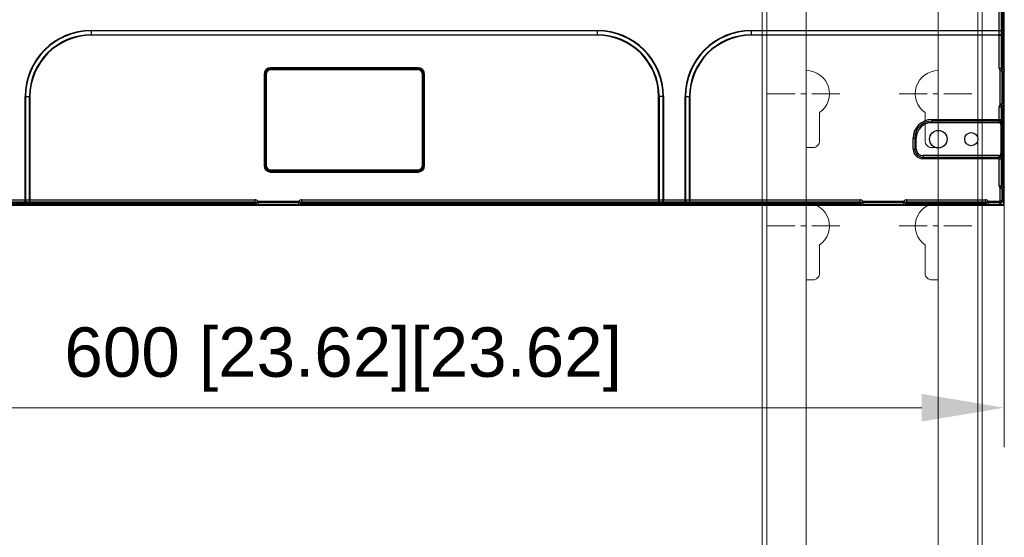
# Model space of a CAD drawing. Header units: millimetres. Extents: x -1086 to 4901, y 927 to 9917.
# Tile 25 of 85: x -96 to 352, y 6021 to 6256. Entities that reach past the tile are written whole.
import ezdxf
from ezdxf.lldxf.tags import DXFTag

# ---------------------------------------------------------------- set-up
doc = ezdxf.new("R2010")
doc.units = ezdxf.units.MM
doc.header["$PDSIZE"] = -1
doc.linetypes.add('CENTERX2', pattern=[20.32, 12.7, -2.54, 2.54, -2.54])
for name, color, linetype, lineweight in [('7标注层', 6, 'Continuous', 15), ('中心线', 1, 'CENTERX2', 13), ('虚线', 3, 'DASHED', 13)]:
    doc.layers.add(name, color=color, linetype=linetype, lineweight=lineweight)
doc.styles.add('ARIAL', font='arial.ttf')
tags = doc.linetypes.add('DASHED', pattern=[19.05, 12.7, -6.35]).pattern_tags.tags
tags[6:7] = [DXFTag(74, 4), DXFTag(75, 0), DXFTag(340, '0'), DXFTag(46, 1.0), DXFTag(50, 0.0), DXFTag(44, 0.0), DXFTag(45, 0.0)]
tags[4:5] = [DXFTag(74, 4), DXFTag(75, 0), DXFTag(340, '0'), DXFTag(46, 1.0), DXFTag(50, 0.0), DXFTag(44, 0.0), DXFTag(45, 0.0)]
doc.dimstyles.new(')CCC-35A1', dxfattribs={"dimscale": 20, "dimtxt": 1.5, "dimasz": 2.5, "dimexe": 1.2, "dimexo": 0, "dimgap": 0.5, "dimtad": 1, "dimzin": 12, "dimdsep": 46, "dimtxsty": 'ARIAL', "dimcen": 0.5, "dimclrd": 6, "dimclre": 6, "dimclrt": 6, "dimadec": 3, "dimazin": 3, "dimtfac": 1, "dimtmove": 0, "dimatfit": 3, "dimfxl": 1, "dimlwd": 13, "dimlwe": 13, "dimarcsym": 0})

# ---------------------------------------------------------------- blocks, each defined once
blk = doc.blocks.new('zw$B1CD')
at = {"color": 7, "linetype": 'Continuous', "lineweight": 15}
for p, q in [((0.18, 658.45), (0.18, 1344)), ((100.18, 1344), (100.18, 684.71)), ((20.18, 1174), (20.18, 675.49)), ((80.18, 1174), (80.18, 682.6))]:
    blk.add_line(p, q, dxfattribs=at)
for points in [[(20.18, 1070.5, -0.734238), (26.18, 1051.39), (26.18, 1038.5, -0.414214), (23.18, 1035.5), (20.18, 1035.5)], [(80.18, 1035.5), (77.18, 1035.5, -0.414214), (74.18, 1038.5), (74.18, 1051.39), (74.18, 1051.39, -0.734238), (80.18, 1070.5, -0.734238)], [(20.18, 1010.3, -0.734238), (26.18, 991.19), (26.18, 978.3, -0.414214), (23.18, 975.3), (20.18, 975.3)], [(80.18, 975.3), (77.18, 975.3, -0.414214), (74.18, 978.3), (74.18, 991.19), (74.18, 991.19, -0.734238), (80.18, 1010.3, -0.734238)]]:
    blk.add_lwpolyline(points, format="xyb", dxfattribs=at)
at = {"layer": '中心线'}
for p, q in [((2.41, 1060), (37.96, 1060)), ((62.41, 1060), (97.96, 1060)), ((2.41, 999.8), (37.96, 999.8)), ((62.41, 999.8), (97.96, 999.8))]:
    blk.add_line(p, q, dxfattribs=at)
at = {"layer": '虚线'}
for p, q in [((2.28, 661.13), (2.28, 1344)), ((98.08, 1344), (98.08, 685.05))]:
    blk.add_line(p, q, dxfattribs=at)
blk = doc.blocks.new('*D22')
at = {"layer": '7标注层', "color": 6, "lineweight": 13}
for p, q in [((-248.1, 6172.07), (-248.1, 6061.87)), ((351.9, 6172.07), (351.9, 6061.87)), ((-210.6, 6079.87), (314.4, 6079.87))]:
    blk.add_line(p, q, dxfattribs=at)
at = {"layer": '7标注层', "color": 6}
for points in [[(-210.6, 6086.12), (-210.6, 6073.62), (-248.1, 6079.87)], [(314.4, 6073.62), (314.4, 6086.12), (351.9, 6079.87)]]:
    blk.add_solid(points, dxfattribs=at)
at = {"layer": 'Defpoints', "color": 0}
for p in [(-248.1, 6172.07), (351.9, 6172.07), (351.9, 6079.87)]:
    blk.add_point(p, dxfattribs=at)
at = {"layer": '7标注层', "color": 6, "insert": (51.36, 6101.79), "char_height": 22.5, "attachment_point": 5, "style": 'ARIAL'}
blk.add_mtext('600 [23.62][23.62]', dxfattribs=at)

msp = doc.modelspace()

# ---------------------------------------------------------------- linework, layer by layer
at = {"color": 7, "linetype": 'Continuous', "lineweight": 25}
for p, q in [((351.864, 6237.615), (351.864, 6444.034)), ((351.899, 6237.786), (351.899, 6443.863)), ((350.952, 6237.615), (350.952, 6284.186)), ((351.425, 6237.615), (351.425, 6285.76)), ((349.532, 6251.573), (349.532, 6261.326)), ((350.532, 6261.326), (350.532, 6251.573)), ((-63.101, 6251.33), (-63.101, 6251.573)), ((-63.101, 6251.573), (166.899, 6251.573)), ((-63.101, 6251.33), (-63.101, 6249.569)), ((166.899, 6251.33), (-63.101, 6251.33)), ((-63.101, 6249.569), (-63.101, 6249.326)), ((-63.101, 6249.569), (166.899, 6249.569)), ((166.899, 6249.326), (-63.101, 6249.326)), ((166.899, 6251.33), (166.899, 6251.573)), ((166.899, 6251.33), (166.899, 6249.569)), ((166.899, 6249.569), (166.899, 6249.326)), ((236.899, 6251.33), (236.899, 6251.573)), ((236.899, 6251.573), (349.532, 6251.573)), ((236.899, 6251.33), (236.899, 6249.569)), ((349.531, 6251.33), (236.899, 6251.33)), ((236.899, 6249.569), (236.899, 6249.326)), ((236.899, 6249.569), (349.519, 6249.569)), ((349.519, 6249.326), (236.899, 6249.326)), ((349.519, 6249.569), (349.531, 6251.33)), ((349.519, 6249.326), (349.519, 6249.569)), ((349.519, 6234.376), (349.519, 6249.326)), ((349.519, 6249.326), (350.519, 6249.326)), ((349.532, 6251.573), (350.532, 6251.573)), ((350.53, 6251.088), (350.519, 6249.326)), ((350.519, 6249.326), (350.519, 6234.376)), ((85.399, 6234.575), (18.399, 6234.575)), ((18.399, 6234.075), (18.399, 6234.575)), ((85.399, 6234.075), (85.399, 6234.575)), ((350.519, 6234.376), (350.89, 6235.118)), ((351.425, 6237.615), (350.952, 6237.615)), ((351.39, 6234.619), (351.043, 6233.924)), ((351.399, 6234.619), (351.39, 6234.619)), ((351.399, 6234.619), (351.399, 6234.674)), ((351.399, 6233.928), (351.399, 6234.619)), ((351.864, 6237.615), (351.425, 6237.615)), ((15.399, 6231.575), (15.399, 6190.075)), ((15.399, 6231.575), (15.899, 6231.575)), ((15.899, 6190.075), (15.899, 6231.575)), ((15.899, 6231.575), (16.399, 6231.575)), ((16.399, 6231.575), (16.399, 6190.075)), ((18.399, 6234.075), (85.399, 6234.075)), ((18.399, 6233.575), (18.399, 6234.075)), ((85.399, 6233.575), (18.399, 6233.575)), ((85.399, 6233.575), (85.399, 6234.075)), ((87.399, 6231.575), (87.899, 6231.575)), ((87.399, 6190.075), (87.399, 6231.575)), ((87.899, 6231.575), (87.899, 6190.075)), ((87.899, 6231.575), (88.399, 6231.575)), ((88.399, 6190.075), (88.399, 6231.575)), ((349.519, 6234.376), (350.519, 6234.376)), ((350.085, 6233.201), (350.707, 6233.983)), ((350.792, 6233.201), (350.085, 6233.201)), ((350.085, 6217.948), (350.085, 6233.201)), ((350.792, 6233.201), (350.792, 6217.948)), ((351.46, 6218.212), (351.46, 6232.937)), ((351.864, 6234.303), (351.864, 6234.364)), ((351.864, 6233.597), (351.864, 6234.303)), ((351.864, 6217.552), (351.864, 6233.597)), ((351.899, 6216.957), (351.899, 6234.192)), ((-92.981, 6221.45), (-93.224, 6221.45)), ((-93.224, 6174.441), (-93.224, 6221.45)), ((-92.981, 6221.45), (-91.22, 6221.45)), ((-92.981, 6221.45), (-92.981, 6174.443)), ((-91.22, 6221.45), (-90.978, 6221.45)), ((-91.22, 6174.455), (-91.22, 6221.45)), ((-90.978, 6221.45), (-90.978, 6174.455)), ((195.019, 6221.45), (194.776, 6221.45)), ((194.776, 6174.455), (194.776, 6221.45)), ((195.019, 6221.45), (195.019, 6174.455)), ((196.78, 6221.45), (195.019, 6221.45)), ((196.78, 6174.443), (196.78, 6221.45)), ((196.78, 6221.45), (197.022, 6221.45)), ((197.022, 6221.45), (197.022, 6174.441)), ((207.019, 6221.45), (206.776, 6221.45)), ((206.776, 6174.441), (206.776, 6221.45)), ((207.019, 6221.45), (208.78, 6221.45)), ((207.019, 6221.45), (207.019, 6174.443)), ((208.78, 6221.45), (209.022, 6221.45)), ((208.78, 6174.455), (208.78, 6221.45)), ((209.022, 6221.45), (209.022, 6174.455)), ((349.519, 6210.989), (349.519, 6216.773)), ((349.519, 6216.773), (350.519, 6216.773)), ((350.792, 6217.948), (350.085, 6217.948)), ((350.707, 6217.167), (350.085, 6217.948)), ((350.519, 6216.773), (350.519, 6210.989)), ((350.89, 6216.031), (350.519, 6216.773)), ((351.043, 6217.225), (351.39, 6216.53)), ((351.399, 6216.53), (351.399, 6217.221)), ((351.864, 6216.846), (351.864, 6217.552)), ((351.864, 6216.785), (351.864, 6216.846)), ((350.952, 6184.115), (350.952, 6213.534)), ((351.425, 6213.534), (350.952, 6213.534)), ((351.39, 6216.53), (351.399, 6216.53)), ((351.399, 6216.475), (351.399, 6216.53)), ((351.864, 6213.534), (351.425, 6213.534)), ((351.425, 6184.115), (351.425, 6213.534)), ((351.864, 6184.115), (351.864, 6213.534)), ((351.899, 6184.286), (351.899, 6213.363)), ((318.899, 6210.989), (318.899, 6210.282)), ((318.899, 6210.989), (349.519, 6210.989)), ((318.899, 6209.575), (318.899, 6210.282)), ((349.504, 6210.282), (318.899, 6210.282)), ((349.485, 6209.575), (318.899, 6209.575)), ((349.485, 6209.575), (349.504, 6210.282)), ((349.519, 6210.989), (350.519, 6210.989)), ((350.503, 6209.575), (350.467, 6208.186)), ((350.467, 6195.963), (350.467, 6208.186)), ((310.485, 6202.575), (311.192, 6202.575)), ((310.485, 6197.575), (310.485, 6202.575)), ((311.899, 6202.575), (311.192, 6202.575)), ((311.192, 6202.575), (311.192, 6197.575)), ((311.899, 6197.575), (311.899, 6202.575)), ((310.485, 6197.575), (311.192, 6197.575)), ((311.192, 6197.575), (311.899, 6197.575)), ((314.899, 6194.575), (314.899, 6193.867)), ((349.485, 6194.575), (314.899, 6194.575)), ((349.504, 6193.867), (349.485, 6194.575)), ((350.467, 6195.963), (350.503, 6194.575)), ((15.399, 6190.075), (15.899, 6190.075)), ((15.899, 6190.075), (16.399, 6190.075)), ((87.399, 6190.075), (87.899, 6190.075)), ((87.899, 6190.075), (88.399, 6190.075)), ((314.899, 6193.867), (349.504, 6193.867)), ((314.899, 6193.16), (314.899, 6193.867)), ((349.519, 6193.16), (314.899, 6193.16)), ((349.519, 6193.16), (350.519, 6193.16)), ((349.519, 6180.876), (349.519, 6193.16)), ((350.519, 6193.16), (350.519, 6180.876)), ((18.399, 6187.575), (18.399, 6188.075)), ((18.399, 6188.075), (85.399, 6188.075)), ((18.399, 6187.075), (18.399, 6187.575)), ((85.399, 6187.575), (18.399, 6187.575)), ((18.399, 6187.075), (85.399, 6187.075)), ((85.399, 6187.575), (85.399, 6188.075)), ((85.399, 6187.075), (85.399, 6187.575)), ((349.519, 6180.876), (350.519, 6180.876)), ((350.519, 6180.876), (350.89, 6181.618)), ((351.425, 6184.115), (350.952, 6184.115)), ((351.39, 6181.119), (351.043, 6180.424)), ((351.399, 6181.119), (351.39, 6181.119)), ((351.399, 6181.119), (351.399, 6181.174)), ((351.399, 6180.428), (351.399, 6181.119)), ((351.864, 6184.115), (351.425, 6184.115)), ((351.864, 6180.803), (351.864, 6180.864)), ((350.085, 6179.701), (350.707, 6180.483)), ((350.085, 6174.175), (350.085, 6179.701)), ((350.792, 6179.701), (350.085, 6179.701)), ((350.792, 6179.701), (350.792, 6174.028)), ((351.46, 6174.489), (351.46, 6179.437)), ((351.864, 6180.097), (351.864, 6180.803)), ((351.864, 6174.758), (351.864, 6180.097)), ((351.899, 6174.647), (351.899, 6180.692)), ((-180.558, 6172.11), (9.357, 6172.11)), ((-133.036, 6172.548), (9.357, 6172.548)), ((-131.462, 6173.022), (9.357, 6173.022)), ((-102.978, 6174.441), (-93.224, 6174.441)), ((-93.224, 6173.442), (-102.978, 6173.442)), ((-98.101, 6172.075), (9.231, 6172.075)), ((-93.224, 6173.442), (-93.224, 6174.441)), ((-92.981, 6174.443), (-91.22, 6174.455)), ((-90.978, 6173.455), (-92.739, 6173.443)), ((-91.22, 6174.455), (-90.978, 6174.455)), ((-90.978, 6174.455), (11.383, 6174.455)), ((-90.978, 6173.455), (-90.978, 6174.455)), ((11.383, 6173.455), (-90.978, 6173.455)), ((9.357, 6173.022), (9.357, 6172.548)), ((9.357, 6172.548), (9.357, 6172.11)), ((10.856, 6173.06), (11.383, 6173.455)), ((11.849, 6172.93), (11.375, 6172.575)), ((11.375, 6172.575), (11.847, 6172.575)), ((11.383, 6173.455), (11.383, 6174.455)), ((11.691, 6172.11), (12.174, 6172.11)), ((11.775, 6173.267), (12.556, 6173.889)), ((11.797, 6172.075), (32.001, 6172.075)), ((12.174, 6172.11), (31.625, 6172.11)), ((12.556, 6173.182), (12.556, 6173.889)), ((12.556, 6173.889), (31.242, 6173.889)), ((31.242, 6173.182), (12.556, 6173.182)), ((12.832, 6172.514), (30.966, 6172.514)), ((31.242, 6173.182), (31.242, 6173.889)), ((31.242, 6173.889), (32.024, 6173.267)), ((31.625, 6172.11), (32.107, 6172.11)), ((32.423, 6172.575), (31.949, 6172.93)), ((31.951, 6172.575), (32.423, 6172.575)), ((32.416, 6174.455), (32.416, 6173.455)), ((32.416, 6174.455), (194.776, 6174.455)), ((194.776, 6173.455), (32.416, 6173.455)), ((32.416, 6173.455), (32.943, 6173.06)), ((34.442, 6173.022), (284.357, 6173.022)), ((34.442, 6173.022), (34.442, 6172.548)), ((34.442, 6172.548), (34.442, 6172.11)), ((34.442, 6172.548), (284.357, 6172.548)), ((34.442, 6172.11), (284.357, 6172.11)), ((34.567, 6172.075), (51.899, 6172.075)), ((51.899, 6172.075), (51.899, 6172.11)), ((51.899, 6172.075), (201.899, 6172.075)), ((194.776, 6174.455), (195.019, 6174.455)), ((194.776, 6174.455), (194.776, 6173.455)), ((196.537, 6173.443), (194.776, 6173.455)), ((195.019, 6174.455), (196.78, 6174.443)), ((197.022, 6173.442), (197.022, 6174.441)), ((197.022, 6174.441), (206.776, 6174.441)), ((206.776, 6173.442), (197.022, 6173.442)), ((201.899, 6172.11), (201.899, 6172.075)), ((201.899, 6172.075), (284.231, 6172.075)), ((206.776, 6173.442), (206.776, 6174.441)), ((207.019, 6174.443), (208.78, 6174.455)), ((209.022, 6173.455), (207.261, 6173.443)), ((208.78, 6174.455), (209.022, 6174.455)), ((209.022, 6174.455), (286.383, 6174.455)), ((209.022, 6173.455), (209.022, 6174.455)), ((286.383, 6173.455), (209.022, 6173.455)), ((226.149, 6173.114), (226.149, 6173.271)), ((229.149, 6173.349), (252.649, 6173.349)), ((252.649, 6173.035), (229.149, 6173.035)), ((255.649, 6173.271), (255.649, 6173.114)), ((284.357, 6173.022), (284.357, 6172.548)), ((284.357, 6172.548), (284.357, 6172.11)), ((285.856, 6173.06), (286.383, 6173.455)), ((286.849, 6172.93), (286.375, 6172.575)), ((286.375, 6172.575), (286.847, 6172.575)), ((286.383, 6173.455), (286.383, 6174.455)), ((286.691, 6172.11), (287.174, 6172.11)), ((286.775, 6173.267), (287.556, 6173.889)), ((286.797, 6172.075), (307.001, 6172.075)), ((287.174, 6172.11), (306.625, 6172.11)), ((287.556, 6173.182), (287.556, 6173.889)), ((287.556, 6173.889), (306.242, 6173.889)), ((306.242, 6173.182), (287.556, 6173.182)), ((287.832, 6172.514), (305.966, 6172.514)), ((306.242, 6173.182), (306.242, 6173.889)), ((306.242, 6173.889), (307.024, 6173.267)), ((306.625, 6172.11), (307.107, 6172.11)), ((307.423, 6172.575), (306.949, 6172.93)), ((306.951, 6172.575), (307.423, 6172.575)), ((307.416, 6174.455), (307.416, 6173.455)), ((307.416, 6174.455), (343.383, 6174.455)), ((343.383, 6173.455), (307.416, 6173.455)), ((307.416, 6173.455), (307.943, 6173.06)), ((309.442, 6173.022), (341.357, 6173.022)), ((309.442, 6173.022), (309.442, 6172.548)), ((309.442, 6172.548), (309.442, 6172.11)), ((309.442, 6172.548), (341.357, 6172.548)), ((309.442, 6172.11), (341.357, 6172.11)), ((309.567, 6172.075), (341.231, 6172.075)), ((341.357, 6173.022), (341.357, 6172.548)), ((341.357, 6172.548), (341.357, 6172.11)), ((342.856, 6173.06), (343.383, 6173.455)), ((343.849, 6172.93), (343.375, 6172.575)), ((343.375, 6172.575), (343.847, 6172.575)), ((343.383, 6174.455), (343.383, 6173.455)), ((343.691, 6172.11), (344.174, 6172.11)), ((343.775, 6173.267), (344.556, 6173.889)), ((343.797, 6172.075), (349.36, 6172.075)), ((344.174, 6172.11), (349.215, 6172.11)), ((344.556, 6173.182), (344.556, 6173.889)), ((344.556, 6173.889), (349.799, 6173.889)), ((349.946, 6173.182), (344.556, 6173.182)), ((344.832, 6172.514), (349.485, 6172.514)), ((349.215, 6172.11), (349.485, 6172.514)), ((349.485, 6172.514), (349.799, 6172.828)), ((349.838, 6172.514), (349.546, 6172.221)), ((349.856, 6172.325), (349.546, 6172.221)), ((349.712, 6172.11), (351.505, 6172.11)), ((349.728, 6172.075), (351.899, 6172.075)), ((349.799, 6173.889), (350.085, 6174.175)), ((349.946, 6173.182), (349.799, 6173.889)), ((350.196, 6173.285), (349.799, 6173.889)), ((350.153, 6172.828), (349.838, 6172.514)), ((351.649, 6174.117), (349.856, 6172.325)), ((349.856, 6172.325), (351.649, 6172.325)), ((350.688, 6173.778), (350.085, 6174.175)), ((350.792, 6174.028), (350.085, 6174.175)), ((351.146, 6173.821), (350.153, 6172.828)), ((351.146, 6174.175), (351.46, 6174.489)), ((351.46, 6174.135), (351.146, 6173.821)), ((351.46, 6174.489), (351.864, 6174.758)), ((351.753, 6174.428), (351.46, 6174.135)), ((351.505, 6172.11), (351.583, 6172.11)), ((351.753, 6174.428), (351.649, 6174.117)), ((351.649, 6172.325), (351.649, 6174.117)), ((351.864, 6172.468), (351.864, 6174.261)), ((351.864, 6172.391), (351.864, 6172.468)), ((351.899, 6172.075), (351.899, 6174.212))]:
    msp.add_line(p, q, dxfattribs=at)
at = {"color": 8, "linetype": 'Continuous', "lineweight": 25}
for p, q in [((229.149, 6173.349), (229.149, 6173.035)), ((252.649, 6173.035), (252.649, 6173.349))]:
    msp.add_line(p, q, dxfattribs=at)
at = {"color": 7, "linetype": 'Continuous', "lineweight": 25}
for centre, radius in [((321.899, 6202.075), 4), ((336.899, 6202.075), 3)]:
    msp.add_circle(centre, radius, dxfattribs=at)
for centre, radius, start, end in [((-63.101, 6221.45), 30.123, 90, 180), ((-63.101, 6221.45), 29.881, 90, 180), ((-63.101, 6221.45), 28.119, 90, 180), ((-63.101, 6221.45), 27.877, 90, 180), ((166.899, 6221.45), 30.123, 0, 90), ((166.899, 6221.45), 29.881, 0, 90), ((166.899, 6221.45), 28.119, 0, 90), ((166.899, 6221.45), 27.877, 0, 90), ((236.899, 6221.45), 30.123, 90, 180), ((236.899, 6221.45), 29.881, 90, 180), ((236.899, 6221.45), 28.119, 90, 180), ((236.899, 6221.45), 27.877, 90, 180), ((349.738, 6248.291), 1.297, 52.99553, 99.72943), ((349.75, 6250.052), 1.297, 52.99553, 99.72943), ((18.399, 6231.575), 3, 90, 180), ((85.399, 6231.575), 3, 0, 90), ((351.39, 6235.119), 0.5, 180.12137, 269.93757), ((351.402, 6234.174), 0.5, 22.32484, 90.29517), ((351.399, 6234.119), 0.5, 21.61749, 90.02075), ((18.399, 6231.575), 2.5, 90, 180), ((18.399, 6231.575), 2, 90, 180), ((85.399, 6231.575), 2.5, 0, 90), ((85.399, 6231.575), 2, 0, 90), ((350.143, 6233.526), 0.726, 333.47298, 39.01565), ((350.143, 6217.624), 0.726, 320.98435, 26.52702), ((351.399, 6217.03), 0.5, 269.97925, 338.38251), ((351.402, 6216.975), 0.5, 269.70483, 337.67516), ((351.39, 6216.03), 0.5, 90.06243, 179.87863), ((318.899, 6202.575), 8.414, 90, 180), ((318.899, 6202.575), 7.707, 90, 180), ((318.899, 6202.575), 7, 90, 180), ((349.612, 6209.375), 0.913, 12.63808, 96.81463), ((314.899, 6197.575), 4.414, 180, 270), ((314.899, 6197.575), 3.707, 180, 270), ((314.899, 6197.575), 3, 180, 270), ((349.612, 6194.774), 0.913, 263.18537, 347.36192), ((18.399, 6190.075), 3, 180, 270), ((18.399, 6190.075), 2.5, 180, 270), ((18.399, 6190.075), 2, 180, 270), ((85.399, 6190.075), 3, 270, 0), ((85.399, 6190.075), 2.5, 270, 0), ((85.399, 6190.075), 2, 270, 0), ((351.39, 6181.619), 0.5, 180.12137, 269.93757), ((351.402, 6180.674), 0.5, 22.32484, 90.29517), ((351.399, 6180.619), 0.5, 21.61749, 90.02075), ((350.143, 6180.026), 0.726, 333.47298, 39.01565), ((-91.703, 6174.224), 1.297, 170.27057, 217.00447), ((-89.942, 6174.235), 1.297, 170.27057, 217.00447), ((10.855, 6172.559), 0.5, 0.89174, 89.93107), ((11.855, 6172.574), 0.5, 180.8287, 248.4113), ((11.875, 6172.574), 0.5, 179.99077, 248.41157), ((12.23, 6173.816), 0.713, 230.32153, 297.25097), ((31.568, 6173.816), 0.713, 242.74903, 309.67847), ((31.923, 6172.574), 0.5, 291.58843, 0.00923), ((31.943, 6172.574), 0.5, 291.5887, 359.1713), ((32.943, 6172.559), 0.5, 90.06893, 179.10826), ((193.74, 6174.235), 1.297, 322.99553, 9.72943), ((195.502, 6174.224), 1.297, 322.99553, 9.72943), ((208.297, 6174.224), 1.297, 170.27057, 217.00447), ((210.058, 6174.235), 1.297, 170.27057, 217.00447), ((285.855, 6172.559), 0.5, 0.89174, 89.93107), ((286.855, 6172.574), 0.5, 180.8287, 248.4113), ((286.875, 6172.574), 0.5, 179.99077, 248.41157), ((287.23, 6173.816), 0.713, 230.32153, 297.25097), ((306.568, 6173.816), 0.713, 242.74903, 309.67847), ((306.923, 6172.574), 0.5, 291.58843, 0.00923), ((306.943, 6172.574), 0.5, 291.5887, 359.1713), ((307.943, 6172.559), 0.5, 90.06893, 179.10826), ((342.855, 6172.559), 0.5, 0.89174, 89.93107), ((343.855, 6172.574), 0.5, 180.8287, 248.4113), ((343.875, 6172.574), 0.5, 179.99077, 248.41157), ((344.23, 6173.816), 0.713, 230.32153, 297.25097), ((349.192, 6172.575), 0.5, 291.56519, 315), ((349.662, 6172.768), 0.309, 235.14306, 304.85694), ((349.456, 6172.437), 0.416, 308.09663, 344.31634), ((349.976, 6173.082), 0.309, 235.14306, 304.85694), ((349.797, 6173.894), 0.728, 281.79193, 303.20807), ((350.079, 6174.177), 0.728, 326.79193, 348.20807), ((350.892, 6173.998), 0.309, 325.14306, 34.85694), ((351.206, 6174.312), 0.309, 325.14306, 34.85694), ((351.248, 6172.437), 0.416, 308.09663, 344.31634), ((351.399, 6172.575), 0.5, 291.56519, 338.43481), ((351.537, 6174.518), 0.416, 285.68366, 321.90337), ((351.537, 6172.725), 0.416, 285.68366, 321.90337), ((351.399, 6174.782), 0.5, 315, 338.43481)]:
    msp.add_arc(centre, radius, start, end, dxfattribs=at)
for centre, major_axis, ratio, start_param, end_param in [((349.48, 6251.573), (0, 1), 0.0523718, 4.4674103, 4.712389), ((350.479, 6251.573), (0, 2), 0.0261859, 4.4674103, 4.712389), ((350.886, 6237.615), (0, 2.5), 0.0261859, 3.1939525, 4.712389), ((351.386, 6237.615), (0, 3), 0.0218216, 3.1939525, 3.3402792), ((351.02, 6234.378), (-0.672, -1.344), 0.9982883, 5.1764476, 6.0747837), ((351.02, 6234.378), (0.225, 0.451), 0.9915053, 2.034855, 2.933191), ((351.045, 6234.428), (0.466, 0.328), 0.8381341, 3.5043552, 4.1754455), ((351.752, 6234.428), (1.311, 0.859), 0.9416663, 3.4872448, 3.969011), ((351.02, 6216.771), (0.672, -1.344), 0.9982883, 3.3499943, 4.2483303), ((351.02, 6216.771), (-0.225, 0.451), 0.9915053, 0.2084016, 1.1067377), ((351.045, 6216.721), (0.466, -0.328), 0.8381341, 2.1077398, 2.7788301), ((351.752, 6216.721), (1.311, -0.859), 0.9416663, 2.3141743, 2.7959405), ((350.886, 6213.534), (0, 2.5), 0.0261859, 4.712389, 6.2308254), ((351.386, 6213.534), (0, 3), 0.0218216, 6.0844988, 6.2308254), ((349.467, 6208.16), (-0.037, -1.414), 0.7069856, 1.6078182, 3.1601036), ((349.467, 6210.989), (0, 1), 0.0523718, 3.9269908, 4.712389), ((350.466, 6210.989), (0, 2), 0.0261859, 3.9269908, 4.712389), ((349.467, 6195.989), (-0.037, 1.414), 0.7069856, 3.1230817, 4.6753671), ((350.466, 6193.16), (0, 2), 0.0261859, 4.712389, 5.4977871), ((349.467, 6193.16), (0, 1), 0.0523718, 4.712389, 5.4977871), ((351.02, 6180.878), (-0.672, -1.344), 0.9982883, 5.1764476, 6.0747837), ((351.02, 6180.878), (0.225, 0.451), 0.9915053, 2.034855, 2.933191), ((350.886, 6184.115), (0, 2.5), 0.0261859, 3.1939525, 4.712389), ((351.386, 6184.115), (0, 3), 0.0218216, 3.1939525, 3.3402792), ((351.045, 6180.928), (0.466, 0.328), 0.8381341, 3.5043552, 4.1754455), ((351.752, 6180.928), (1.311, 0.859), 0.9416663, 3.4872448, 3.969011), ((-93.224, 6174.494), (1, 0), 0.0523718, 4.712389, 4.9573676), ((-93.224, 6173.494), (2, 0), 0.0261859, 4.712389, 4.9573676), ((9.357, 6173.061), (1.5, 0), 0.0261859, 4.712389, 6.2482787), ((10.875, 6172.575), (1.423, 0.474), 0.1109949, 5.0192919, 5.0339326), ((11.381, 6172.954), (1.201, 0.901), 0.9990488, 0.0285877, 0.9269237), ((11.381, 6172.954), (0.402, 0.301), 0.9952637, 0.0285877, 0.9269237), ((11.348, 6172.929), (0.268, 0.487), 0.8765142, 5.1648448, 5.8363915), ((11.348, 6172.222), (0.72, 1.379), 0.9561968, 5.3660882, 5.8478543), ((32.45, 6172.222), (-0.72, 1.379), 0.9561968, 0.435331, 0.9170971), ((32.417, 6172.954), (1.201, -0.901), 0.9990488, 2.2146689, 3.113005), ((32.45, 6172.929), (-0.268, 0.487), 0.8765142, 0.4467938, 1.1183405), ((32.417, 6172.954), (0.402, -0.301), 0.9952637, 2.2146689, 3.113005), ((32.923, 6172.575), (1.423, -0.474), 0.1109949, 4.3908453, 4.405486), ((34.442, 6173.061), (1.5, 0), 0.0261859, 3.1764992, 4.712389), ((197.022, 6173.494), (2, 0), 0.0261859, 4.4674103, 4.712389), ((197.022, 6174.494), (1, 0), 0.0523718, 4.4674103, 4.712389), ((206.776, 6174.494), (1, 0), 0.0523718, 4.712389, 4.9573676), ((206.776, 6173.494), (2, 0), 0.0261859, 4.712389, 4.9573676), ((229.149, 6173.271), (3, 0), 0.0261859, 1.5707963, 3.1415927), ((229.149, 6173.114), (3, 0), 0.0261859, 3.1415927, 4.712389), ((252.649, 6173.271), (3, 0), 0.0261859, 0, 1.5707963), ((252.649, 6173.114), (3, 0), 0.0261859, 4.712389, 6.2831853), ((284.357, 6173.061), (1.5, 0), 0.0261859, 4.712389, 6.2482787), ((285.875, 6172.575), (1.423, 0.474), 0.1109949, 5.0192919, 5.0339326), ((286.381, 6172.954), (1.201, 0.901), 0.9990488, 0.0285877, 0.9269237), ((286.381, 6172.954), (0.402, 0.301), 0.9952637, 0.0285877, 0.9269237), ((286.348, 6172.929), (0.268, 0.487), 0.8765142, 5.1648448, 5.8363915), ((286.348, 6172.222), (0.72, 1.379), 0.9561968, 5.3660882, 5.8478543), ((307.45, 6172.222), (-0.72, 1.379), 0.9561968, 0.435331, 0.9170971), ((307.417, 6172.954), (1.201, -0.901), 0.9990488, 2.2146689, 3.113005), ((307.45, 6172.929), (-0.268, 0.487), 0.8765142, 0.4467938, 1.1183405), ((307.417, 6172.954), (0.402, -0.301), 0.9952637, 2.2146689, 3.113005), ((307.923, 6172.575), (1.423, -0.474), 0.1109949, 4.3908453, 4.405486), ((309.442, 6173.061), (1.5, 0), 0.0261859, 3.1764992, 4.712389), ((341.357, 6173.061), (1.5, 0), 0.0261859, 4.712389, 6.2482787), ((342.875, 6172.575), (1.423, 0.474), 0.1109949, 5.0192919, 5.0339326), ((343.381, 6172.954), (1.201, 0.901), 0.9990488, 0.0285877, 0.9269237), ((343.381, 6172.954), (0.402, 0.301), 0.9952637, 0.0285877, 0.9269237), ((343.348, 6172.929), (0.268, 0.487), 0.8765142, 5.1648448, 5.8363915), ((343.348, 6172.222), (0.72, 1.379), 0.9561968, 5.3660882, 5.8478543), ((349.092, 6172.828), (0.854, 0.354), 0.4142136, 5.4977871, 6.2831853), ((349.092, 6173.182), (1.17, -0.144), 0.5085679, 5.9052006, 6.6905988), ((350.792, 6174.882), (-0.144, 1.17), 0.5085679, 2.7341792, 3.5195774), ((351.146, 6174.882), (0.354, 0.854), 0.4142136, 3.1415927, 3.9269908)]:
    msp.add_ellipse(centre, major_axis=major_axis, ratio=ratio, start_param=start_param, end_param=end_param, dxfattribs=at)
for centre, major_axis in [((350.794, 6240.825), (0, 3.4)), ((81.899, 6173.179), (3.4, 0)), ((321.899, 6173.205), (5.1, 0))]:
    msp.add_ellipse(centre, major_axis=major_axis, ratio=0.0261859, dxfattribs=at)
for points, knots in [([(351.399, 6234.674), (351.401, 6234.708), (351.403, 6234.757), (351.406, 6234.881), (351.408, 6234.956), (351.411, 6235.133), (351.413, 6235.235), (351.415, 6235.459), (351.417, 6235.581), (351.419, 6235.846), (351.42, 6235.99), (351.422, 6236.287), (351.423, 6236.442), (351.424, 6236.766), (351.425, 6236.934), (351.425, 6237.271), (351.425, 6237.442), (351.425, 6237.615)], [0, 0, 0, 0, 0.125, 0.125, 0.25, 0.25, 0.375, 0.375, 0.5, 0.5, 0.625, 0.625, 0.75, 0.75, 0.875, 0.875, 1, 1, 1, 1]), ([(351.864, 6234.605), (351.864, 6234.638), (351.864, 6234.777), (351.864, 6235.331), (351.864, 6236.226), (351.864, 6237.057), (351.864, 6237.521), (351.864, 6237.615)], [0, 0, 0, 0, 0.0814394, 0.3455816, 0.6360778, 0.9267492, 1, 1, 1, 1]), ([(351.399, 6233.928), (351.284, 6233.927), (351.168, 6233.926), (351.052, 6233.924), (351.049, 6233.924), (351.046, 6233.924), (351.043, 6233.924)], [0, 0, 0, 0, 0.00035413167, 0.00035413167, 0.00035413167, 0.00036344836, 0.00036344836, 0.00036344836, 0.00036344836]), ([(351.399, 6233.928), (351.455, 6233.929), (351.511, 6233.917), (351.607, 6233.883), (351.65, 6233.859), (351.765, 6233.772), (351.824, 6233.695), (351.86, 6233.606)], [0, 0, 0, 0, 0.25, 0.25, 0.5, 0.5, 1, 1, 1, 1]), ([(351.86, 6233.606), (351.828, 6233.492), (351.78, 6233.378), (351.68, 6233.21), (351.643, 6233.154), (351.558, 6233.044), (351.51, 6232.989), (351.46, 6232.937)], [0, 0, 0, 0, 0.5, 0.5, 0.75, 0.75, 1, 1, 1, 1]), ([(351.399, 6217.221), (351.284, 6217.222), (351.168, 6217.223), (351.052, 6217.225), (351.049, 6217.225), (351.046, 6217.225), (351.043, 6217.225)], [0, 0, 0, 0, 0.00035413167, 0.00035413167, 0.00035413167, 0.00036344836, 0.00036344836, 0.00036344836, 0.00036344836]), ([(351.86, 6217.543), (351.824, 6217.454), (351.765, 6217.377), (351.65, 6217.291), (351.608, 6217.267), (351.536, 6217.241), (351.51, 6217.233), (351.456, 6217.223), (351.427, 6217.221), (351.399, 6217.221)], [0, 0, 0, 0, 0.5, 0.5, 0.75, 0.75, 0.875, 0.875, 1, 1, 1, 1]), ([(351.86, 6217.543), (351.828, 6217.657), (351.78, 6217.771), (351.68, 6217.939), (351.643, 6217.995), (351.558, 6218.105), (351.51, 6218.16), (351.46, 6218.212)], [0, 0, 0, 0, 0.5, 0.5, 0.75, 0.75, 1, 1, 1, 1]), ([(351.425, 6213.534), (351.425, 6213.707), (351.425, 6213.88), (351.425, 6214.217), (351.424, 6214.382), (351.423, 6214.705), (351.422, 6214.863), (351.42, 6215.16), (351.419, 6215.301), (351.417, 6215.567), (351.415, 6215.691), (351.413, 6215.915), (351.411, 6216.015), (351.408, 6216.192), (351.406, 6216.269), (351.403, 6216.393), (351.401, 6216.441), (351.399, 6216.475)], [0, 0, 0, 0, 0.125, 0.125, 0.25, 0.25, 0.375, 0.375, 0.5, 0.5, 0.625, 0.625, 0.75, 0.75, 0.875, 0.875, 1, 1, 1, 1]), ([(351.864, 6213.534), (351.864, 6213.874), (351.864, 6214.552), (351.864, 6215.494), (351.864, 6216.215), (351.864, 6216.452), (351.864, 6216.544)], [0, 0, 0, 0, 0.2627357, 0.5254733, 0.8146782, 1, 1, 1, 1]), ([(351.399, 6181.174), (351.401, 6181.208), (351.403, 6181.257), (351.406, 6181.381), (351.408, 6181.456), (351.411, 6181.633), (351.413, 6181.735), (351.415, 6181.959), (351.417, 6182.081), (351.419, 6182.346), (351.42, 6182.49), (351.422, 6182.787), (351.423, 6182.942), (351.424, 6183.266), (351.425, 6183.434), (351.425, 6183.771), (351.425, 6183.942), (351.425, 6184.115)], [0, 0, 0, 0, 0.125, 0.125, 0.25, 0.25, 0.375, 0.375, 0.5, 0.5, 0.625, 0.625, 0.75, 0.75, 0.875, 0.875, 1, 1, 1, 1]), ([(351.864, 6181.105), (351.864, 6181.138), (351.864, 6181.277), (351.864, 6181.831), (351.864, 6182.726), (351.864, 6183.557), (351.864, 6184.021), (351.864, 6184.115)], [0, 0, 0, 0, 0.08143942, 0.34558165, 0.63607782, 0.9267492, 1, 1, 1, 1]), ([(351.399, 6180.428), (351.284, 6180.427), (351.168, 6180.426), (351.052, 6180.424), (351.049, 6180.424), (351.046, 6180.424), (351.043, 6180.424)], [0, 0, 0, 0, 0.00035413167, 0.00035413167, 0.00035413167, 0.00036344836, 0.00036344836, 0.00036344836, 0.00036344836]), ([(351.399, 6180.428), (351.455, 6180.429), (351.511, 6180.417), (351.607, 6180.383), (351.65, 6180.359), (351.765, 6180.272), (351.824, 6180.195), (351.86, 6180.106)], [0, 0, 0, 0, 0.25, 0.25, 0.5, 0.5, 1, 1, 1, 1]), ([(351.86, 6180.106), (351.828, 6179.992), (351.78, 6179.878), (351.68, 6179.71), (351.643, 6179.654), (351.558, 6179.544), (351.51, 6179.489), (351.46, 6179.437)], [0, 0, 0, 0, 0.5, 0.5, 0.75, 0.75, 1, 1, 1, 1]), ([(9.357, 6172.548), (9.614, 6172.548), (9.868, 6172.549), (10.224, 6172.55), (10.339, 6172.551), (10.552, 6172.552), (10.652, 6172.553), (10.93, 6172.556), (11.08, 6172.558), (11.287, 6172.562), (11.346, 6172.565), (11.355, 6172.567)], [0, 0, 0, 0, 0.25, 0.25, 0.375, 0.375, 0.5, 0.5, 0.75, 0.75, 1, 1, 1, 1]), ([(9.357, 6172.11), (9.618, 6172.11), (10.14, 6172.11), (10.826, 6172.11), (11.331, 6172.11), (11.478, 6172.11), (11.54, 6172.11)], [0, 0, 0, 0, 0.2672581, 0.5345176, 0.8017176, 1, 1, 1, 1]), ([(11.847, 6172.575), (11.848, 6172.69), (11.849, 6172.806), (11.849, 6172.921), (11.849, 6172.924), (11.849, 6172.927), (11.849, 6172.93)], [0, 0, 0, 0, 0.00035326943, 0.00035326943, 0.00035326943, 0.00036258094, 0.00036258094, 0.00036258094, 0.00036258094]), ([(12.168, 6172.112), (12.079, 6172.148), (12.002, 6172.207), (11.916, 6172.322), (11.893, 6172.364), (11.866, 6172.437), (11.859, 6172.463), (11.849, 6172.517), (11.847, 6172.546), (11.847, 6172.575)], [0, 0, 0, 0, 0.5, 0.5, 0.75, 0.75, 0.875, 0.875, 1, 1, 1, 1]), ([(12.168, 6172.112), (12.282, 6172.143), (12.395, 6172.192), (12.561, 6172.292), (12.616, 6172.329), (12.726, 6172.415), (12.78, 6172.463), (12.832, 6172.514)], [0, 0, 0, 0, 0.5, 0.5, 0.75, 0.75, 1, 1, 1, 1]), ([(31.63, 6172.112), (31.517, 6172.143), (31.404, 6172.192), (31.237, 6172.292), (31.182, 6172.329), (31.072, 6172.415), (31.018, 6172.463), (30.966, 6172.514)], [0, 0, 0, 0, 0.5, 0.5, 0.75, 0.75, 1, 1, 1, 1]), ([(31.951, 6172.575), (31.952, 6172.518), (31.941, 6172.462), (31.906, 6172.365), (31.882, 6172.322), (31.796, 6172.206), (31.719, 6172.147), (31.63, 6172.112)], [0, 0, 0, 0, 0.25, 0.25, 0.5, 0.5, 1, 1, 1, 1]), ([(31.951, 6172.575), (31.95, 6172.69), (31.95, 6172.806), (31.949, 6172.921), (31.949, 6172.924), (31.949, 6172.927), (31.949, 6172.93)], [0, 0, 0, 0, 0.00035326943, 0.00035326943, 0.00035326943, 0.00036258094, 0.00036258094, 0.00036258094, 0.00036258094]), ([(32.259, 6172.11), (32.266, 6172.11), (32.321, 6172.11), (32.666, 6172.11), (33.257, 6172.11), (33.895, 6172.11), (34.298, 6172.11), (34.442, 6172.11)], [0, 0, 0, 0, 0.0438226, 0.3127526, 0.5817472, 0.8508284, 1, 1, 1, 1]), ([(32.443, 6172.567), (32.447, 6172.566), (32.465, 6172.565), (32.522, 6172.562), (32.562, 6172.561), (32.667, 6172.559), (32.73, 6172.558), (32.876, 6172.556), (32.959, 6172.555), (33.237, 6172.552), (33.456, 6172.551), (33.927, 6172.549), (34.184, 6172.548), (34.442, 6172.548)], [0, 0, 0, 0, 0.125, 0.125, 0.25, 0.25, 0.375, 0.375, 0.5, 0.5, 0.75, 0.75, 1, 1, 1, 1]), ([(284.357, 6172.548), (284.614, 6172.548), (284.868, 6172.549), (285.224, 6172.55), (285.339, 6172.551), (285.552, 6172.552), (285.652, 6172.553), (285.93, 6172.556), (286.08, 6172.558), (286.287, 6172.562), (286.346, 6172.565), (286.355, 6172.567)], [0, 0, 0, 0, 0.25, 0.25, 0.375, 0.375, 0.5, 0.5, 0.75, 0.75, 1, 1, 1, 1]), ([(284.357, 6172.11), (284.618, 6172.11), (285.14, 6172.11), (285.826, 6172.11), (286.331, 6172.11), (286.478, 6172.11), (286.54, 6172.11)], [0, 0, 0, 0, 0.2672557, 0.5345127, 0.8017104, 1, 1, 1, 1]), ([(286.847, 6172.575), (286.848, 6172.69), (286.849, 6172.806), (286.849, 6172.921), (286.849, 6172.924), (286.849, 6172.927), (286.849, 6172.93)], [0, 0, 0, 0, 0.00035326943, 0.00035326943, 0.00035326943, 0.00036258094, 0.00036258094, 0.00036258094, 0.00036258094]), ([(287.168, 6172.112), (287.079, 6172.148), (287.002, 6172.207), (286.916, 6172.322), (286.893, 6172.364), (286.866, 6172.437), (286.859, 6172.463), (286.849, 6172.517), (286.847, 6172.546), (286.847, 6172.575)], [0, 0, 0, 0, 0.5, 0.5, 0.75, 0.75, 0.875, 0.875, 1, 1, 1, 1]), ([(287.168, 6172.112), (287.282, 6172.143), (287.395, 6172.192), (287.561, 6172.292), (287.616, 6172.329), (287.726, 6172.415), (287.78, 6172.463), (287.832, 6172.514)], [0, 0, 0, 0, 0.5, 0.5, 0.75, 0.75, 1, 1, 1, 1]), ([(306.63, 6172.112), (306.517, 6172.143), (306.404, 6172.192), (306.237, 6172.292), (306.182, 6172.329), (306.072, 6172.415), (306.018, 6172.463), (305.966, 6172.514)], [0, 0, 0, 0, 0.5, 0.5, 0.75, 0.75, 1, 1, 1, 1]), ([(306.951, 6172.575), (306.952, 6172.518), (306.941, 6172.462), (306.906, 6172.365), (306.882, 6172.322), (306.796, 6172.206), (306.719, 6172.147), (306.63, 6172.112)], [0, 0, 0, 0, 0.25, 0.25, 0.5, 0.5, 1, 1, 1, 1]), ([(306.951, 6172.575), (306.95, 6172.69), (306.95, 6172.806), (306.949, 6172.921), (306.949, 6172.924), (306.949, 6172.927), (306.949, 6172.93)], [0, 0, 0, 0, 0.00035326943, 0.00035326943, 0.00035326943, 0.00036258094, 0.00036258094, 0.00036258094, 0.00036258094]), ([(307.107, 6172.11), (307.109, 6172.11), (307.111, 6172.11), (307.113, 6172.11), (307.117, 6172.11), (307.122, 6172.11), (307.127, 6172.11)], [0.00100657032, 0.00100657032, 0.00100657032, 0.00100657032, 0.00116006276, 0.00116006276, 0.00116006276, 0.00156611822, 0.00156611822, 0.00156611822, 0.00156611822]), ([(307.259, 6172.11), (307.266, 6172.11), (307.321, 6172.11), (307.666, 6172.11), (308.257, 6172.11), (308.895, 6172.11), (309.298, 6172.11), (309.442, 6172.11)], [0, 0, 0, 0, 0.0438234, 0.3127532, 0.5817476, 0.8508285, 1, 1, 1, 1]), ([(307.443, 6172.567), (307.447, 6172.566), (307.465, 6172.565), (307.522, 6172.562), (307.562, 6172.561), (307.667, 6172.559), (307.73, 6172.558), (307.876, 6172.556), (307.959, 6172.555), (308.237, 6172.552), (308.456, 6172.551), (308.927, 6172.549), (309.184, 6172.548), (309.442, 6172.548)], [0, 0, 0, 0, 0.125, 0.125, 0.25, 0.25, 0.375, 0.375, 0.5, 0.5, 0.75, 0.75, 1, 1, 1, 1]), ([(341.357, 6172.548), (341.614, 6172.548), (341.868, 6172.549), (342.224, 6172.55), (342.339, 6172.551), (342.552, 6172.552), (342.652, 6172.553), (342.93, 6172.556), (343.08, 6172.558), (343.287, 6172.562), (343.346, 6172.565), (343.355, 6172.567)], [0, 0, 0, 0, 0.25, 0.25, 0.375, 0.375, 0.5, 0.5, 0.75, 0.75, 1, 1, 1, 1]), ([(341.357, 6172.11), (341.618, 6172.11), (342.14, 6172.11), (342.826, 6172.11), (343.331, 6172.11), (343.478, 6172.11), (343.541, 6172.11)], [0, 0, 0, 0, 0.2672025, 0.5344063, 0.8015508, 1, 1, 1, 1]), ([(343.671, 6172.11), (343.677, 6172.11), (343.683, 6172.11), (343.689, 6172.11), (343.69, 6172.11), (343.69, 6172.11), (343.691, 6172.11)], [0.00049063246, 0.00049063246, 0.00049063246, 0.00049063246, 0.00100000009, 0.00100000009, 0.00100000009, 0.00105018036, 0.00105018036, 0.00105018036, 0.00105018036]), ([(343.847, 6172.575), (343.848, 6172.69), (343.849, 6172.806), (343.849, 6172.921), (343.849, 6172.924), (343.849, 6172.927), (343.849, 6172.93)], [0, 0, 0, 0, 0.00035326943, 0.00035326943, 0.00035326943, 0.00036258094, 0.00036258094, 0.00036258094, 0.00036258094]), ([(344.168, 6172.112), (344.079, 6172.148), (344.002, 6172.207), (343.916, 6172.322), (343.893, 6172.364), (343.866, 6172.437), (343.859, 6172.463), (343.849, 6172.517), (343.847, 6172.546), (343.847, 6172.575)], [0, 0, 0, 0, 0.5, 0.5, 0.75, 0.75, 0.875, 0.875, 1, 1, 1, 1]), ([(344.168, 6172.112), (344.282, 6172.143), (344.395, 6172.192), (344.561, 6172.292), (344.616, 6172.329), (344.726, 6172.415), (344.78, 6172.463), (344.832, 6172.514)], [0, 0, 0, 0, 0.5, 0.5, 0.75, 0.75, 1, 1, 1, 1]), ([(349.215, 6172.11), (349.249, 6172.11), (349.28, 6172.11), (349.324, 6172.11), (349.339, 6172.11), (349.37, 6172.11), (349.376, 6172.11), (349.376, 6172.11)], [0, 0, 0, 0, 0.25, 0.25, 0.5, 0.5, 1, 1, 1, 1]), ([(349.376, 6172.11), (349.376, 6172.11), (349.414, 6172.11), (349.537, 6172.11), (349.62, 6172.11), (349.712, 6172.11)], [0, 0, 0, 0, 0.5, 0.5, 1, 1, 1, 1]), ([(351.864, 6174.598), (351.864, 6174.598), (351.864, 6174.604), (351.864, 6174.635), (351.864, 6174.65), (351.864, 6174.693), (351.864, 6174.725), (351.864, 6174.758)], [0, 0, 0, 0, 0.5, 0.5, 0.75, 0.75, 1, 1, 1, 1]), ([(351.864, 6174.261), (351.864, 6174.354), (351.864, 6174.435), (351.864, 6174.559), (351.864, 6174.598), (351.864, 6174.598)], [0, 0, 0, 0, 0.5, 0.5, 1, 1, 1, 1])]:
    msp.add_open_spline(points, degree=3, knots=knots, dxfattribs=at)
for points in [[(351.86, 6233.606), (351.861, 6233.603), (351.863, 6233.6), (351.864, 6233.597)], [(351.86, 6217.543), (351.861, 6217.546), (351.863, 6217.549), (351.864, 6217.552)], [(351.86, 6180.106), (351.861, 6180.103), (351.863, 6180.1), (351.864, 6180.097)], [(11.671, 6172.11), (11.678, 6172.11), (11.684, 6172.11), (11.691, 6172.11)], [(12.168, 6172.112), (12.17, 6172.111), (12.172, 6172.11), (12.174, 6172.11)], [(31.63, 6172.112), (31.628, 6172.111), (31.626, 6172.11), (31.625, 6172.11)], [(32.107, 6172.11), (32.114, 6172.11), (32.12, 6172.11), (32.127, 6172.11)], [(286.671, 6172.11), (286.678, 6172.11), (286.684, 6172.11), (286.691, 6172.11)], [(287.168, 6172.112), (287.17, 6172.111), (287.172, 6172.11), (287.174, 6172.11)], [(306.63, 6172.112), (306.628, 6172.111), (306.626, 6172.11), (306.625, 6172.11)], [(344.168, 6172.112), (344.17, 6172.111), (344.172, 6172.11), (344.174, 6172.11)]]:
    msp.add_open_spline(points, degree=3, dxfattribs=at)

# ---------------------------------------------------------------- block references
msp.add_blockref('zw$B1CD', (241.716, 5162.775))

# ---------------------------------------------------------------- dimensions: what is measured, and where the dimension line sits
at = {"layer": '7标注层'}
dim = msp.add_linear_dim(base=(351.899, 6079.867), p1=(-248.101, 6172.075), p2=(351.899, 6172.075), text='<>[23.62]', dimstyle=')CCC-35A1', override={"dimscale": 15}, dxfattribs=at)
dim.commit()
dim.dimension.update_dxf_attribs({"geometry": '*D22', "text_midpoint": (51.364, 6079.867), "dimtype": 160})

doc.saveas('drawing.dxf')
